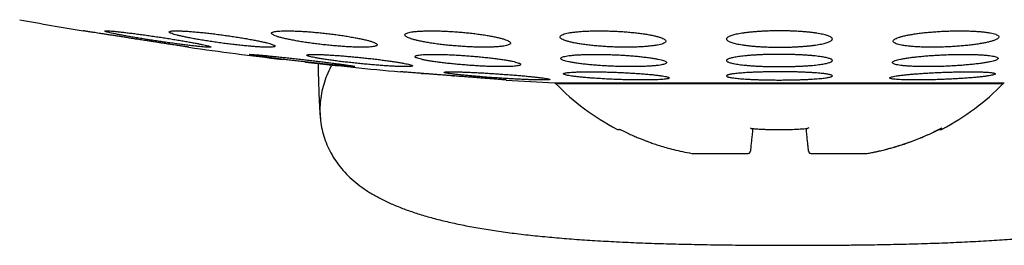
# Model space of a CAD drawing. Header units: millimetres. Extents: x 8 to 1012, y 12 to 1096.
# Tile 6 of 41: x 604 to 622, y 533 to 537. Entities that reach past the tile are written whole.
import ezdxf

# ---------------------------------------------------------------- set-up
doc = ezdxf.new("R2010")
doc.units = ezdxf.units.MM

msp = doc.modelspace()

# ---------------------------------------------------------------- linework, layer by layer
at = {"color": 7, "linetype": 'Continuous', "lineweight": 30}
for p, q in [((605.934, 536.722), (605.966, 536.717)), ((611.22, 536.389), (611.219, 536.389)), ((611.934, 536.025), (611.966, 536.022)), ((614.028, 536.063), (614.028, 536.063)), ((613.859, 535.892), (618.109, 535.892)), ((613.889, 535.892), (613.878, 535.878)), ((613.878, 535.878), (622.341, 535.878)), ((618.109, 535.892), (622.359, 535.892)), ((622.341, 535.878), (622.329, 535.892)), ((616.454, 534.558), (616.452, 534.56)), ((616.453, 534.558), (616.454, 534.558)), ((616.454, 534.558), (617.506, 534.558)), ((617.506, 534.558), (617.509, 534.558)), ((618.709, 534.558), (618.713, 534.558)), ((618.713, 534.558), (619.764, 534.558)), ((619.764, 534.558), (619.766, 534.558))]:
    msp.add_line(p, q, dxfattribs=at)
for centre, radius, start, end in [((618.109, 615.342), 79.564, 259.60133, 260.47734), ((618.109, 615.342), 79.564, 261.9336, 263.22037), ((618.109, 615.342), 79.564, 263.5361, 264.83484), ((618.109, 615.342), 79.564, 266.27849, 266.93802), ((617.229, 539.177), 4.702, 224.5516, 242.163), ((618.99, 539.177), 4.702, 297.8372, 315.4484)]:
    msp.add_arc(centre, radius, start, end, dxfattribs=at)
for points, knots in [([(605.946, 536.72), (605.918, 536.724), (605.862, 536.733), (605.778, 536.746), (605.694, 536.759), (605.612, 536.772), (605.533, 536.784), (605.457, 536.796), (605.384, 536.807), (605.315, 536.818), (605.252, 536.827), (605.193, 536.836), (605.139, 536.845), (605.092, 536.852), (605.051, 536.859), (605.016, 536.864), (604.988, 536.868), (604.967, 536.872), (604.953, 536.874), (604.946, 536.875), (604.946, 536.875), (604.947, 536.875)], [0, 0, 0, 0, 0.053717, 0.107434, 0.162706, 0.217977, 0.271697, 0.325416, 0.380713, 0.436009, 0.489427, 0.542845, 0.597851, 0.652856, 0.70567, 0.758483, 0.812864, 0.867245, 0.919509, 0.971773, 1, 1, 1, 1]), ([(606.36, 536.76), (606.322, 536.766), (606.247, 536.777), (606.136, 536.793), (606.027, 536.808), (605.922, 536.822), (605.823, 536.834), (605.731, 536.845), (605.647, 536.855), (605.572, 536.863), (605.507, 536.869), (605.454, 536.873), (605.412, 536.875), (605.381, 536.875), (605.364, 536.873), (605.358, 536.87), (605.365, 536.864), (605.384, 536.857), (605.415, 536.848), (605.458, 536.837), (605.512, 536.825), (605.576, 536.812), (605.651, 536.798), (605.734, 536.782), (605.826, 536.766), (605.924, 536.749), (606.029, 536.732), (606.138, 536.714), (606.25, 536.697), (606.364, 536.679), (606.477, 536.663), (606.59, 536.647), (606.699, 536.632), (606.804, 536.618), (606.903, 536.605), (606.995, 536.594), (607.079, 536.585), (607.153, 536.577), (607.217, 536.571), (607.269, 536.567), (607.311, 536.565), (607.34, 536.565), (607.357, 536.567), (607.362, 536.571), (607.354, 536.576), (607.334, 536.584), (607.303, 536.593), (607.259, 536.603), (607.204, 536.615), (607.139, 536.629), (607.064, 536.643), (606.98, 536.659), (606.888, 536.675), (606.789, 536.692), (606.684, 536.709), (606.577, 536.727), (606.468, 536.744), (606.396, 536.755), (606.36, 536.76)], [0, 0, 0, 0, 0.0180353, 0.0361273, 0.0541618, 0.072204, 0.0903042, 0.1083453, 0.126243, 0.1441987, 0.1620955, 0.1797924, 0.1975463, 0.2152429, 0.2328213, 0.2504557, 0.2680344, 0.2856261, 0.3032733, 0.3208659, 0.3385948, 0.3563794, 0.3741093, 0.3920409, 0.4100288, 0.4279611, 0.4460745, 0.4642452, 0.4823587, 0.5005529, 0.5188051, 0.5369986, 0.5551339, 0.5733278, 0.5914621, 0.6094245, 0.6274451, 0.6454065, 0.6631606, 0.6809721, 0.6987258, 0.7163293, 0.7339893, 0.751593, 0.7691672, 0.7867971, 0.8043721, 0.822048, 0.8397796, 0.8574566, 0.875322, 0.8932434, 0.9111095, 0.9291723, 0.9472921, 0.9653551, 0.9826776, 1, 1, 1, 1]), ([(607.575, 536.797), (607.538, 536.802), (607.463, 536.812), (607.352, 536.825), (607.244, 536.838), (607.14, 536.848), (607.041, 536.857), (606.949, 536.865), (606.865, 536.87), (606.79, 536.873), (606.726, 536.875), (606.672, 536.875), (606.629, 536.872), (606.598, 536.868), (606.58, 536.862), (606.573, 536.855), (606.579, 536.845), (606.597, 536.834), (606.628, 536.822), (606.669, 536.808), (606.723, 536.793), (606.787, 536.778), (606.862, 536.761), (606.945, 536.744), (607.037, 536.727), (607.136, 536.709), (607.241, 536.692), (607.35, 536.675), (607.463, 536.658), (607.577, 536.642), (607.691, 536.628), (607.803, 536.614), (607.912, 536.602), (608.017, 536.591), (608.116, 536.582), (608.207, 536.575), (608.29, 536.57), (608.365, 536.567), (608.429, 536.565), (608.482, 536.566), (608.524, 536.568), (608.554, 536.572), (608.572, 536.578), (608.577, 536.586), (608.571, 536.596), (608.552, 536.607), (608.521, 536.619), (608.478, 536.633), (608.424, 536.648), (608.359, 536.663), (608.284, 536.68), (608.199, 536.697), (608.107, 536.714), (608.008, 536.732), (607.902, 536.749), (607.794, 536.766), (607.685, 536.782), (607.612, 536.792), (607.575, 536.797)], [0, 0, 0, 0, 0.017883, 0.0358221, 0.0537041, 0.0715946, 0.0895426, 0.1074322, 0.1251723, 0.1429698, 0.1607095, 0.1783052, 0.1959572, 0.2135531, 0.231129, 0.2487606, 0.2663373, 0.2840244, 0.3017672, 0.3194554, 0.3373369, 0.3552745, 0.3731567, 0.3912332, 0.4093668, 0.4274435, 0.4456305, 0.4638755, 0.482062, 0.5002239, 0.5184442, 0.5366051, 0.5546157, 0.5726847, 0.5906943, 0.6084964, 0.6263561, 0.6441576, 0.6617878, 0.6794746, 0.6971048, 0.7146735, 0.732298, 0.7498673, 0.7675085, 0.7852053, 0.8028474, 0.8206633, 0.8385351, 0.8563518, 0.8743714, 0.8924476, 0.9104675, 0.9286324, 0.9468548, 0.9650194, 0.9825098, 1, 1, 1, 1]), ([(609.508, 536.829), (609.471, 536.833), (609.397, 536.841), (609.286, 536.851), (609.179, 536.86), (609.075, 536.866), (608.977, 536.871), (608.885, 536.874), (608.801, 536.875), (608.727, 536.874), (608.662, 536.871), (608.608, 536.867), (608.565, 536.86), (608.533, 536.852), (608.514, 536.842), (608.506, 536.831), (608.511, 536.818), (608.529, 536.804), (608.559, 536.789), (608.6, 536.773), (608.654, 536.756), (608.718, 536.739), (608.793, 536.721), (608.877, 536.704), (608.969, 536.687), (609.068, 536.67), (609.174, 536.653), (609.283, 536.638), (609.396, 536.623), (609.509, 536.61), (609.623, 536.599), (609.735, 536.588), (609.843, 536.58), (609.948, 536.573), (610.046, 536.569), (610.137, 536.566), (610.22, 536.565), (610.294, 536.566), (610.358, 536.569), (610.412, 536.574), (610.455, 536.58), (610.485, 536.589), (610.504, 536.599), (610.51, 536.61), (610.504, 536.623), (610.486, 536.637), (610.456, 536.652), (610.413, 536.668), (610.359, 536.685), (610.294, 536.702), (610.219, 536.72), (610.134, 536.737), (610.041, 536.754), (609.942, 536.771), (609.836, 536.788), (609.728, 536.803), (609.618, 536.817), (609.545, 536.825), (609.508, 536.829)], [0, 0, 0, 0, 0.01773, 0.035517, 0.053246, 0.070982, 0.088776, 0.106512, 0.124131, 0.141808, 0.159427, 0.176995, 0.194619, 0.212188, 0.229839, 0.247546, 0.265198, 0.28303, 0.300918, 0.318752, 0.336787, 0.354879, 0.372915, 0.391087, 0.409317, 0.427489, 0.44567, 0.463909, 0.482088, 0.500143, 0.518256, 0.53631, 0.554161, 0.57207, 0.58992, 0.607583, 0.625303, 0.642965, 0.660536, 0.678163, 0.695735, 0.713348, 0.731016, 0.74863, 0.766399, 0.784224, 0.801994, 0.819968, 0.837998, 0.855972, 0.874112, 0.89231, 0.91045, 0.928644, 0.946896, 0.965088, 0.982544, 1, 1, 1, 1]), ([(612.027, 536.854), (611.99, 536.857), (611.916, 536.862), (611.806, 536.868), (611.699, 536.872), (611.596, 536.875), (611.498, 536.875), (611.407, 536.873), (611.323, 536.87), (611.249, 536.865), (611.183, 536.858), (611.129, 536.849), (611.085, 536.839), (611.053, 536.827), (611.033, 536.814), (611.026, 536.799), (611.03, 536.784), (611.048, 536.768), (611.078, 536.751), (611.119, 536.733), (611.173, 536.716), (611.238, 536.698), (611.313, 536.681), (611.397, 536.664), (611.49, 536.648), (611.59, 536.633), (611.695, 536.619), (611.804, 536.606), (611.916, 536.595), (612.03, 536.586), (612.143, 536.578), (612.254, 536.572), (612.362, 536.568), (612.465, 536.565), (612.563, 536.565), (612.654, 536.567), (612.737, 536.57), (612.811, 536.576), (612.875, 536.583), (612.929, 536.592), (612.972, 536.602), (613.003, 536.614), (613.023, 536.627), (613.03, 536.642), (613.024, 536.657), (613.006, 536.673), (612.975, 536.69), (612.932, 536.708), (612.878, 536.725), (612.813, 536.743), (612.737, 536.76), (612.652, 536.777), (612.559, 536.793), (612.459, 536.808), (612.353, 536.822), (612.245, 536.834), (612.136, 536.845), (612.064, 536.851), (612.027, 536.854)], [0, 0, 0, 0, 0.017619, 0.035293, 0.052911, 0.070533, 0.088211, 0.105833, 0.1234, 0.141024, 0.158592, 0.176214, 0.193891, 0.211513, 0.229299, 0.247141, 0.264928, 0.28292, 0.300969, 0.318961, 0.337112, 0.355321, 0.373472, 0.391663, 0.409913, 0.428103, 0.446196, 0.464347, 0.482439, 0.500339, 0.518296, 0.536195, 0.553895, 0.571651, 0.58935, 0.606931, 0.624568, 0.642148, 0.65974, 0.677388, 0.694981, 0.712707, 0.730489, 0.748216, 0.766144, 0.784128, 0.802056, 0.820166, 0.838333, 0.856443, 0.874637, 0.892889, 0.911082, 0.92922, 0.947417, 0.965554, 0.982777, 1, 1, 1, 1]), ([(614.961, 536.87), (614.924, 536.871), (614.85, 536.873), (614.74, 536.875), (614.633, 536.875), (614.53, 536.873), (614.432, 536.868), (614.341, 536.863), (614.258, 536.855), (614.183, 536.846), (614.118, 536.835), (614.063, 536.822), (614.019, 536.809), (613.987, 536.794), (613.967, 536.778), (613.959, 536.762), (613.964, 536.745), (613.982, 536.727), (614.012, 536.71), (614.055, 536.692), (614.109, 536.675), (614.175, 536.659), (614.25, 536.643), (614.335, 536.628), (614.428, 536.615), (614.528, 536.602), (614.633, 536.592), (614.742, 536.583), (614.853, 536.575), (614.966, 536.57), (615.078, 536.567), (615.189, 536.565), (615.296, 536.566), (615.399, 536.568), (615.496, 536.572), (615.587, 536.578), (615.67, 536.586), (615.744, 536.595), (615.808, 536.606), (615.862, 536.618), (615.906, 536.632), (615.937, 536.647), (615.956, 536.663), (615.963, 536.679), (615.957, 536.696), (615.939, 536.714), (615.908, 536.731), (615.864, 536.749), (615.809, 536.766), (615.743, 536.782), (615.667, 536.798), (615.581, 536.813), (615.488, 536.826), (615.388, 536.838), (615.282, 536.849), (615.175, 536.858), (615.068, 536.865), (614.997, 536.868), (614.961, 536.87)], [0, 0, 0, 0, 0.017577, 0.035211, 0.052788, 0.070365, 0.087998, 0.105575, 0.123173, 0.140828, 0.158427, 0.176171, 0.19397, 0.211715, 0.229663, 0.247667, 0.265616, 0.283741, 0.301922, 0.320047, 0.338241, 0.356494, 0.374688, 0.392813, 0.410997, 0.42912, 0.447066, 0.46507, 0.483015, 0.500754, 0.51855, 0.536289, 0.553885, 0.571538, 0.589134, 0.606712, 0.624345, 0.641924, 0.659613, 0.677357, 0.695047, 0.712929, 0.730867, 0.74875, 0.766826, 0.784959, 0.803035, 0.821222, 0.839467, 0.857654, 0.875816, 0.894036, 0.912198, 0.930208, 0.948277, 0.966287, 0.983144, 1, 1, 1, 1]), ([(618.109, 536.875), (618.082, 536.875), (618.027, 536.874), (617.945, 536.873), (617.862, 536.87), (617.782, 536.866), (617.704, 536.862), (617.63, 536.856), (617.558, 536.849), (617.49, 536.842), (617.427, 536.833), (617.369, 536.824), (617.315, 536.814), (617.266, 536.804), (617.224, 536.792), (617.188, 536.781), (617.158, 536.768), (617.135, 536.756), (617.119, 536.743), (617.11, 536.73), (617.108, 536.717), (617.114, 536.704), (617.126, 536.691), (617.146, 536.678), (617.173, 536.665), (617.207, 536.653), (617.247, 536.641), (617.293, 536.63), (617.346, 536.62), (617.404, 536.61), (617.467, 536.601), (617.534, 536.593), (617.606, 536.586), (617.681, 536.58), (617.759, 536.575), (617.839, 536.571), (617.921, 536.568), (618.012, 536.566), (618.075, 536.566), (618.109, 536.565)], [0, 0, 0, 0, 0.0259835, 0.0521485, 0.078885, 0.1058186, 0.131802, 0.1579648, 0.184691, 0.2116108, 0.2377353, 0.2640384, 0.2909013, 0.3179561, 0.3443735, 0.3709715, 0.398136, 0.4254952, 0.4521881, 0.4790645, 0.5065192, 0.5341735, 0.5610034, 0.5880198, 0.6156261, 0.643437, 0.6702013, 0.6971536, 0.7247022, 0.7524583, 0.7789819, 0.8056928, 0.832998, 0.86051, 0.8867275, 0.9131297, 0.9401165, 0.9673063, 1, 1, 1, 1]), ([(618.109, 536.565), (618.137, 536.565), (618.192, 536.566), (618.274, 536.567), (618.357, 536.57), (618.437, 536.574), (618.515, 536.578), (618.589, 536.584), (618.661, 536.591), (618.729, 536.598), (618.792, 536.607), (618.85, 536.616), (618.904, 536.626), (618.952, 536.636), (618.995, 536.648), (619.031, 536.659), (619.06, 536.672), (619.083, 536.684), (619.099, 536.697), (619.108, 536.71), (619.11, 536.723), (619.105, 536.736), (619.092, 536.749), (619.073, 536.762), (619.046, 536.775), (619.012, 536.787), (618.972, 536.799), (618.926, 536.81), (618.873, 536.82), (618.815, 536.83), (618.752, 536.839), (618.685, 536.847), (618.613, 536.854), (618.538, 536.86), (618.46, 536.865), (618.38, 536.869), (618.297, 536.872), (618.207, 536.874), (618.144, 536.875), (618.109, 536.875)], [0, 0, 0, 0, 0.025985, 0.052152, 0.07889, 0.105825, 0.13181, 0.158256, 0.184702, 0.211623, 0.237748, 0.264331, 0.290914, 0.31797, 0.344385, 0.371265, 0.398144, 0.425501, 0.452192, 0.479066, 0.506519, 0.534171, 0.561, 0.588016, 0.615622, 0.643432, 0.670198, 0.697152, 0.724702, 0.75246, 0.778986, 0.805997, 0.833007, 0.860521, 0.88674, 0.913435, 0.94013, 0.96732, 1, 1, 1, 1]), ([(621.258, 536.87), (621.22, 536.868), (621.146, 536.864), (621.035, 536.857), (620.927, 536.848), (620.824, 536.838), (620.726, 536.826), (620.635, 536.812), (620.551, 536.798), (620.476, 536.782), (620.411, 536.766), (620.356, 536.749), (620.313, 536.732), (620.281, 536.714), (620.262, 536.697), (620.256, 536.68), (620.262, 536.663), (620.282, 536.647), (620.314, 536.632), (620.358, 536.618), (620.414, 536.605), (620.481, 536.594), (620.558, 536.585), (620.643, 536.577), (620.736, 536.571), (620.835, 536.567), (620.939, 536.565), (621.047, 536.565), (621.157, 536.567), (621.269, 536.571), (621.38, 536.576), (621.489, 536.584), (621.596, 536.593), (621.698, 536.603), (621.795, 536.615), (621.886, 536.629), (621.969, 536.643), (622.044, 536.659), (622.108, 536.675), (622.162, 536.692), (622.205, 536.709), (622.236, 536.727), (622.254, 536.744), (622.26, 536.761), (622.252, 536.778), (622.232, 536.794), (622.199, 536.809), (622.153, 536.823), (622.097, 536.835), (622.029, 536.846), (621.952, 536.856), (621.866, 536.863), (621.773, 536.869), (621.673, 536.873), (621.569, 536.875), (621.464, 536.875), (621.36, 536.873), (621.292, 536.871), (621.258, 536.87)], [0, 0, 0, 0, 0.017727, 0.035512, 0.05324, 0.070961, 0.088737, 0.106459, 0.124319, 0.142235, 0.160097, 0.178156, 0.196273, 0.214333, 0.232514, 0.250754, 0.268935, 0.287106, 0.305335, 0.323505, 0.341535, 0.359623, 0.377651, 0.395474, 0.413355, 0.431177, 0.44882, 0.46652, 0.484163, 0.501732, 0.519356, 0.536926, 0.554554, 0.572238, 0.589868, 0.607664, 0.625515, 0.643312, 0.661312, 0.67937, 0.697371, 0.715526, 0.733739, 0.751894, 0.770084, 0.788332, 0.806521, 0.824607, 0.842752, 0.860837, 0.878727, 0.896675, 0.914564, 0.932255, 0.950002, 0.967693, 0.983846, 1, 1, 1, 1]), ([(606.945, 536.565), (606.945, 536.565), (606.946, 536.565), (606.941, 536.566), (606.93, 536.568), (606.91, 536.571), (606.885, 536.575), (606.853, 536.58), (606.815, 536.586), (606.77, 536.592), (606.72, 536.6), (606.664, 536.609), (606.604, 536.618), (606.538, 536.628), (606.469, 536.639), (606.395, 536.65), (606.319, 536.662), (606.239, 536.675), (606.15, 536.688), (606.052, 536.703), (605.981, 536.714), (605.946, 536.72)], [0, 0, 0, 0, 0.013432, 0.065486, 0.11754, 0.171106, 0.224673, 0.276747, 0.328821, 0.382387, 0.435953, 0.488413, 0.540874, 0.594825, 0.648776, 0.701825, 0.754875, 0.809434, 0.863993, 0.931621, 1, 1, 1, 1]), ([(609.085, 536.334), (609.047, 536.338), (608.972, 536.347), (608.861, 536.359), (608.752, 536.371), (608.648, 536.382), (608.549, 536.392), (608.456, 536.402), (608.373, 536.41), (608.298, 536.417), (608.233, 536.422), (608.179, 536.426), (608.137, 536.429), (608.106, 536.43), (608.088, 536.43), (608.083, 536.428), (608.09, 536.425), (608.109, 536.421), (608.141, 536.415), (608.184, 536.408), (608.238, 536.4), (608.304, 536.391), (608.378, 536.38), (608.462, 536.369), (608.554, 536.358), (608.653, 536.345), (608.757, 536.332), (608.866, 536.319), (608.977, 536.306), (609.09, 536.293), (609.204, 536.28), (609.315, 536.268), (609.424, 536.256), (609.528, 536.245), (609.627, 536.235), (609.719, 536.226), (609.802, 536.218), (609.877, 536.211), (609.941, 536.206), (609.994, 536.202), (610.035, 536.199), (610.065, 536.198), (610.082, 536.198), (610.087, 536.2), (610.079, 536.203), (610.059, 536.208), (610.027, 536.213), (609.983, 536.221), (609.927, 536.229), (609.862, 536.238), (609.786, 536.248), (609.702, 536.26), (609.609, 536.271), (609.51, 536.284), (609.406, 536.297), (609.299, 536.309), (609.191, 536.322), (609.12, 536.33), (609.085, 536.334)], [0, 0, 0, 0, 0.0179908, 0.0360386, 0.0540289, 0.0720232, 0.0900751, 0.1080689, 0.1259889, 0.1439665, 0.161886, 0.1796887, 0.1975487, 0.2153512, 0.2330709, 0.2508473, 0.2685671, 0.2862739, 0.304037, 0.3217443, 0.3395131, 0.3573381, 0.3751075, 0.3929862, 0.4109214, 0.4288006, 0.4467899, 0.4648362, 0.4828256, 0.5008777, 0.5189873, 0.5370392, 0.555078, 0.5731746, 0.5912129, 0.6091677, 0.6271803, 0.6451346, 0.6629723, 0.6808673, 0.6987047, 0.7164443, 0.7342407, 0.7519804, 0.7696834, 0.7874427, 0.8051461, 0.822889, 0.840688, 0.8584314, 0.876273, 0.8941711, 0.9120132, 0.9299704, 0.9479844, 0.9659419, 0.9829709, 1, 1, 1, 1]), ([(610.173, 536.372), (610.136, 536.376), (610.061, 536.383), (609.95, 536.393), (609.842, 536.402), (609.738, 536.41), (609.639, 536.417), (609.547, 536.422), (609.463, 536.426), (609.389, 536.429), (609.324, 536.43), (609.27, 536.43), (609.227, 536.428), (609.196, 536.425), (609.178, 536.421), (609.171, 536.415), (609.177, 536.408), (609.196, 536.399), (609.227, 536.39), (609.27, 536.38), (609.324, 536.369), (609.389, 536.357), (609.463, 536.344), (609.548, 536.332), (609.64, 536.319), (609.738, 536.305), (609.843, 536.292), (609.952, 536.28), (610.064, 536.267), (610.177, 536.256), (610.291, 536.245), (610.402, 536.235), (610.511, 536.226), (610.615, 536.218), (610.714, 536.211), (610.805, 536.206), (610.888, 536.202), (610.963, 536.199), (611.027, 536.198), (611.08, 536.198), (611.122, 536.2), (611.152, 536.203), (611.17, 536.208), (611.175, 536.214), (611.168, 536.221), (611.149, 536.229), (611.117, 536.239), (611.074, 536.249), (611.019, 536.26), (610.954, 536.272), (610.878, 536.285), (610.793, 536.297), (610.701, 536.31), (610.602, 536.324), (610.497, 536.337), (610.389, 536.349), (610.281, 536.361), (610.209, 536.368), (610.173, 536.372)], [0, 0, 0, 0, 0.0178806, 0.0358177, 0.0536977, 0.0715825, 0.0895247, 0.1074089, 0.1252091, 0.1430665, 0.1608665, 0.178585, 0.1963602, 0.2140789, 0.2317864, 0.2495501, 0.2672579, 0.2850288, 0.302856, 0.3206275, 0.3385089, 0.3564468, 0.3743287, 0.3923201, 0.4103685, 0.42836, 0.4464127, 0.464523, 0.4825754, 0.500613, 0.5187084, 0.5367455, 0.5546978, 0.5727079, 0.5906597, 0.6084948, 0.6263872, 0.6442219, 0.6619599, 0.6797547, 0.6974927, 0.7151957, 0.7329552, 0.7506586, 0.7684032, 0.7862039, 0.803949, 0.8217933, 0.8396939, 0.8575387, 0.8754983, 0.8935148, 0.9114746, 0.9295153, 0.9476133, 0.9656538, 0.982827, 1, 1, 1, 1]), ([(612.219, 536.403), (612.182, 536.406), (612.107, 536.411), (611.997, 536.417), (611.889, 536.423), (611.785, 536.427), (611.687, 536.429), (611.595, 536.43), (611.511, 536.43), (611.437, 536.428), (611.372, 536.425), (611.317, 536.42), (611.274, 536.414), (611.243, 536.407), (611.224, 536.399), (611.217, 536.389), (611.223, 536.379), (611.241, 536.368), (611.272, 536.356), (611.314, 536.343), (611.368, 536.33), (611.433, 536.317), (611.508, 536.304), (611.592, 536.291), (611.685, 536.279), (611.784, 536.266), (611.889, 536.255), (611.998, 536.244), (612.11, 536.234), (612.223, 536.225), (612.336, 536.217), (612.447, 536.21), (612.555, 536.205), (612.659, 536.201), (612.757, 536.199), (612.848, 536.198), (612.932, 536.198), (613.006, 536.2), (613.07, 536.204), (613.124, 536.208), (613.166, 536.214), (613.197, 536.222), (613.215, 536.23), (613.221, 536.24), (613.214, 536.25), (613.195, 536.261), (613.164, 536.273), (613.121, 536.286), (613.066, 536.299), (613, 536.312), (612.925, 536.325), (612.84, 536.338), (612.747, 536.35), (612.647, 536.363), (612.542, 536.374), (612.435, 536.385), (612.327, 536.395), (612.255, 536.4), (612.219, 536.403)], [0, 0, 0, 0, 0.01777, 0.035596, 0.053366, 0.071139, 0.088969, 0.106741, 0.124459, 0.142232, 0.15995, 0.177658, 0.195422, 0.213131, 0.230905, 0.248734, 0.266508, 0.284393, 0.302334, 0.320219, 0.338213, 0.356264, 0.374258, 0.392312, 0.410423, 0.428476, 0.446512, 0.464606, 0.482641, 0.50059, 0.518598, 0.536546, 0.554378, 0.572267, 0.590099, 0.607835, 0.625628, 0.643364, 0.661067, 0.678827, 0.69653, 0.714277, 0.73208, 0.749827, 0.767675, 0.785578, 0.803426, 0.821389, 0.839408, 0.857371, 0.875413, 0.893512, 0.911554, 0.929604, 0.947712, 0.965762, 0.982881, 1, 1, 1, 1]), ([(614.975, 536.423), (614.938, 536.424), (614.863, 536.427), (614.753, 536.429), (614.646, 536.43), (614.542, 536.43), (614.444, 536.428), (614.352, 536.424), (614.269, 536.42), (614.194, 536.414), (614.129, 536.406), (614.075, 536.398), (614.031, 536.388), (613.999, 536.378), (613.98, 536.366), (613.973, 536.354), (613.979, 536.342), (613.997, 536.329), (614.028, 536.316), (614.071, 536.303), (614.125, 536.29), (614.191, 536.277), (614.266, 536.265), (614.351, 536.253), (614.443, 536.243), (614.543, 536.233), (614.648, 536.224), (614.756, 536.216), (614.868, 536.21), (614.981, 536.205), (615.093, 536.201), (615.204, 536.199), (615.311, 536.198), (615.415, 536.199), (615.513, 536.201), (615.603, 536.204), (615.686, 536.209), (615.761, 536.215), (615.825, 536.223), (615.879, 536.231), (615.922, 536.241), (615.952, 536.251), (615.971, 536.263), (615.977, 536.275), (615.971, 536.287), (615.952, 536.3), (615.92, 536.313), (615.876, 536.326), (615.821, 536.339), (615.755, 536.352), (615.679, 536.364), (615.594, 536.375), (615.501, 536.386), (615.401, 536.396), (615.296, 536.405), (615.189, 536.412), (615.082, 536.419), (615.011, 536.422), (614.975, 536.423)], [0, 0, 0, 0, 0.017711, 0.0354783, 0.053189, 0.0709003, 0.0886681, 0.1063795, 0.1240889, 0.1418545, 0.1595644, 0.1773413, 0.1951744, 0.2129519, 0.2308409, 0.2487863, 0.2666757, 0.2846728, 0.302727, 0.3207242, 0.3387784, 0.3568901, 0.3749439, 0.3929779, 0.4110698, 0.4291033, 0.4470487, 0.4650518, 0.4829965, 0.5008244, 0.5187095, 0.536537, 0.5542706, 0.572061, 0.5897947, 0.6074982, 0.625258, 0.6429618, 0.6607113, 0.678517, 0.696267, 0.7141186, 0.7320266, 0.7498787, 0.7678449, 0.785868, 0.8038345, 0.8218781, 0.8399792, 0.8580227, 0.8760718, 0.8941786, 0.9122272, 0.9302063, 0.9482433, 0.9662218, 0.983111, 1, 1, 1, 1]), ([(618.109, 536.43), (618.082, 536.43), (618.027, 536.43), (617.944, 536.429), (617.861, 536.427), (617.781, 536.424), (617.703, 536.42), (617.628, 536.416), (617.556, 536.411), (617.488, 536.405), (617.424, 536.399), (617.366, 536.392), (617.312, 536.384), (617.264, 536.376), (617.222, 536.368), (617.186, 536.359), (617.157, 536.35), (617.134, 536.34), (617.119, 536.331), (617.11, 536.321), (617.108, 536.311), (617.114, 536.301), (617.127, 536.292), (617.147, 536.282), (617.174, 536.273), (617.208, 536.264), (617.248, 536.255), (617.294, 536.247), (617.346, 536.239), (617.404, 536.232), (617.467, 536.225), (617.533, 536.219), (617.605, 536.214), (617.681, 536.209), (617.758, 536.205), (617.838, 536.202), (617.92, 536.2), (618.011, 536.199), (618.075, 536.198), (618.109, 536.198)], [0, 0, 0, 0, 0.026152, 0.052486, 0.079393, 0.1065, 0.132651, 0.158984, 0.185886, 0.212984, 0.239216, 0.265629, 0.29261, 0.319785, 0.346184, 0.372764, 0.399916, 0.427264, 0.453818, 0.480555, 0.50787, 0.535385, 0.562014, 0.588829, 0.616228, 0.64383, 0.670422, 0.697199, 0.724565, 0.752134, 0.778591, 0.805232, 0.832461, 0.859893, 0.886177, 0.912645, 0.939695, 0.966946, 1, 1, 1, 1]), ([(618.109, 536.198), (618.137, 536.198), (618.192, 536.198), (618.275, 536.2), (618.358, 536.202), (618.438, 536.205), (618.516, 536.208), (618.591, 536.212), (618.663, 536.217), (618.731, 536.223), (618.795, 536.229), (618.853, 536.236), (618.907, 536.244), (618.955, 536.252), (618.997, 536.26), (619.032, 536.269), (619.062, 536.278), (619.085, 536.288), (619.1, 536.297), (619.109, 536.307), (619.11, 536.317), (619.105, 536.327), (619.092, 536.337), (619.072, 536.346), (619.045, 536.355), (619.011, 536.365), (618.971, 536.373), (618.925, 536.381), (618.873, 536.389), (618.815, 536.397), (618.752, 536.403), (618.685, 536.409), (618.613, 536.414), (618.538, 536.419), (618.46, 536.423), (618.381, 536.426), (618.298, 536.428), (618.207, 536.43), (618.144, 536.43), (618.109, 536.43)], [0, 0, 0, 0, 0.0261524, 0.0524869, 0.0793955, 0.1065023, 0.1326546, 0.1592725, 0.1858906, 0.2129896, 0.239222, 0.2659185, 0.2926151, 0.3197907, 0.3461886, 0.3730536, 0.3999188, 0.4272664, 0.4538193, 0.4805555, 0.5078697, 0.5353835, 0.5620129, 0.5888275, 0.6162265, 0.6438278, 0.6704203, 0.6971986, 0.7245649, 0.7521353, 0.7785926, 0.8055287, 0.8324647, 0.859898, 0.8861823, 0.9129414, 0.9397004, 0.9669518, 1, 1, 1, 1]), ([(621.244, 536.423), (621.206, 536.421), (621.131, 536.418), (621.02, 536.412), (620.912, 536.404), (620.809, 536.395), (620.711, 536.385), (620.619, 536.375), (620.535, 536.363), (620.46, 536.351), (620.395, 536.338), (620.34, 536.326), (620.297, 536.312), (620.266, 536.299), (620.248, 536.286), (620.242, 536.274), (620.248, 536.262), (620.268, 536.25), (620.3, 536.24), (620.344, 536.23), (620.4, 536.222), (620.466, 536.214), (620.542, 536.208), (620.627, 536.204), (620.72, 536.2), (620.819, 536.198), (620.923, 536.198), (621.031, 536.199), (621.142, 536.201), (621.253, 536.205), (621.365, 536.211), (621.475, 536.217), (621.582, 536.225), (621.685, 536.234), (621.783, 536.243), (621.874, 536.254), (621.957, 536.266), (622.032, 536.278), (622.096, 536.29), (622.15, 536.303), (622.192, 536.317), (622.223, 536.33), (622.24, 536.343), (622.246, 536.355), (622.238, 536.367), (622.217, 536.378), (622.185, 536.389), (622.14, 536.399), (622.083, 536.407), (622.016, 536.414), (621.939, 536.42), (621.854, 536.425), (621.761, 536.428), (621.662, 536.43), (621.557, 536.43), (621.452, 536.429), (621.347, 536.427), (621.278, 536.424), (621.244, 536.423)], [0, 0, 0, 0, 0.01782, 0.035697, 0.053518, 0.071334, 0.089206, 0.107023, 0.124922, 0.142878, 0.160778, 0.178783, 0.196845, 0.21485, 0.232906, 0.251019, 0.269075, 0.287103, 0.305189, 0.323217, 0.341152, 0.359145, 0.37708, 0.394897, 0.412772, 0.43059, 0.448317, 0.466102, 0.48383, 0.501535, 0.519295, 0.537, 0.554757, 0.572571, 0.590328, 0.60819, 0.626109, 0.643972, 0.661947, 0.679979, 0.697955, 0.716002, 0.734107, 0.752155, 0.7702, 0.788304, 0.806349, 0.824319, 0.842346, 0.860316, 0.87817, 0.896081, 0.913935, 0.931685, 0.949491, 0.967241, 0.98362, 1, 1, 1, 1]), ([(609.387, 536.259), (609.387, 536.237), (609.389, 536.182), (609.391, 536.096), (609.394, 536), (609.396, 535.919), (609.398, 535.854), (609.4, 535.804), (609.401, 535.759), (609.403, 535.719), (609.404, 535.684), (609.405, 535.653), (609.406, 535.628), (609.407, 535.606), (609.408, 535.583), (609.409, 535.559), (609.411, 535.533), (609.412, 535.508), (609.413, 535.484), (609.414, 535.465), (609.415, 535.45), (609.415, 535.438), (609.416, 535.426), (609.417, 535.413), (609.418, 535.399), (609.419, 535.382), (609.42, 535.364), (609.421, 535.345), (609.422, 535.325), (609.424, 535.306), (609.425, 535.288), (609.426, 535.271), (609.428, 535.257), (609.429, 535.244), (609.43, 535.234), (609.43, 535.23), (609.43, 535.228)], [0, 0, 0, 0, 0.026558, 0.069489, 0.116008, 0.166182, 0.197482, 0.228862, 0.257596, 0.283543, 0.310751, 0.333917, 0.353006, 0.369336, 0.388049, 0.409658, 0.432992, 0.458284, 0.482651, 0.505764, 0.519646, 0.533028, 0.545934, 0.560673, 0.578751, 0.601554, 0.628062, 0.658228, 0.691983, 0.729233, 0.76985, 0.811078, 0.854966, 0.901283, 0.949745, 1, 1, 1, 1]), ([(609.649, 536.23), (609.642, 536.22), (609.605, 536.157), (609.552, 536.034), (609.492, 535.865), (609.45, 535.693), (609.427, 535.52), (609.421, 535.348), (609.433, 535.178), (609.462, 535.009), (609.508, 534.844), (609.571, 534.683), (609.651, 534.527), (609.748, 534.377), (609.861, 534.235), (609.991, 534.1), (610.137, 533.975), (610.299, 533.859), (610.476, 533.752), (610.67, 533.653), (610.878, 533.562), (611.102, 533.477), (611.34, 533.399), (611.594, 533.326), (611.864, 533.26), (612.15, 533.199), (612.451, 533.143), (612.769, 533.093), (613.102, 533.048), (613.45, 533.008), (613.811, 532.973), (614.186, 532.942), (614.577, 532.915), (614.986, 532.892), (615.415, 532.872), (615.864, 532.856), (616.329, 532.844), (616.742, 532.836), (616.999, 532.832), (617.096, 532.831)], [0, 0, 0, 0, 0.00375, 0.02279, 0.041376, 0.059598, 0.077547, 0.095308, 0.112966, 0.130606, 0.14831, 0.166161, 0.184242, 0.202636, 0.221429, 0.240707, 0.26056, 0.281107, 0.302514, 0.324922, 0.34844, 0.373154, 0.399135, 0.426448, 0.45515, 0.485397, 0.517135, 0.550402, 0.585232, 0.621653, 0.659, 0.697932, 0.73847, 0.780633, 0.82535, 0.871795, 0.919984, 0.969934, 1, 1, 1, 1]), ([(619.458, 532.829), (619.607, 532.831), (619.916, 532.835), (620.38, 532.844), (620.842, 532.856), (621.285, 532.872), (621.708, 532.891), (622.116, 532.914), (622.51, 532.94), (622.891, 532.972), (623.257, 533.007), (623.608, 533.048), (623.942, 533.093), (624.261, 533.143), (624.563, 533.199), (624.849, 533.26), (625.119, 533.326), (625.373, 533.399), (625.612, 533.477), (625.835, 533.562), (626.044, 533.653), (626.237, 533.752), (626.415, 533.859), (626.577, 533.975), (626.723, 534.1), (626.852, 534.235), (626.965, 534.377), (627.062, 534.527), (627.142, 534.683), (627.205, 534.844), (627.252, 535.009), (627.281, 535.178), (627.292, 535.348), (627.286, 535.52), (627.263, 535.693), (627.222, 535.865), (627.162, 536.034), (627.099, 536.175), (627.051, 536.255), (627.034, 536.283)], [0, 0, 0, 0, 0.045134, 0.093881, 0.140914, 0.185454, 0.22837, 0.26968, 0.309399, 0.34831, 0.385606, 0.421312, 0.455454, 0.488061, 0.519167, 0.548809, 0.576873, 0.60358, 0.628984, 0.653148, 0.676144, 0.698054, 0.718986, 0.739077, 0.758488, 0.777338, 0.795714, 0.813699, 0.831378, 0.848833, 0.866144, 0.883392, 0.900658, 0.918025, 0.935575, 0.953392, 0.971565, 0.990182, 1, 1, 1, 1]), ([(611.946, 536.024), (611.918, 536.026), (611.862, 536.03), (611.779, 536.037), (611.696, 536.043), (611.614, 536.049), (611.536, 536.056), (611.461, 536.061), (611.388, 536.067), (611.319, 536.072), (611.256, 536.077), (611.197, 536.082), (611.144, 536.086), (611.096, 536.09), (611.054, 536.093), (611.019, 536.096), (610.99, 536.098), (610.968, 536.1), (610.954, 536.101), (610.946, 536.101), (610.946, 536.101), (610.946, 536.101)], [0, 0, 0, 0, 0.053125, 0.10625, 0.160917, 0.215583, 0.268709, 0.321834, 0.376507, 0.43118, 0.484232, 0.537283, 0.591884, 0.646485, 0.699384, 0.752283, 0.806728, 0.861172, 0.913931, 0.96669, 1, 1, 1, 1]), ([(611.342, 536.071), (611.351, 536.07), (611.363, 536.069), (611.376, 536.068), (611.379, 536.068)], [0, 0, 0, 0, 0.756623, 1, 1, 1, 1]), ([(612.771, 536.063), (612.734, 536.065), (612.659, 536.07), (612.548, 536.077), (612.44, 536.083), (612.336, 536.088), (612.237, 536.093), (612.145, 536.096), (612.062, 536.099), (611.987, 536.101), (611.922, 536.102), (611.868, 536.101), (611.825, 536.1), (611.794, 536.098), (611.775, 536.095), (611.769, 536.091), (611.776, 536.086), (611.795, 536.081), (611.826, 536.074), (611.869, 536.067), (611.924, 536.06), (611.989, 536.052), (612.064, 536.044), (612.149, 536.035), (612.241, 536.026), (612.34, 536.018), (612.444, 536.009), (612.553, 536), (612.664, 535.992), (612.777, 535.984), (612.89, 535.977), (613.001, 535.97), (613.109, 535.964), (613.213, 535.959), (613.312, 535.955), (613.403, 535.951), (613.486, 535.948), (613.561, 535.947), (613.625, 535.946), (613.678, 535.946), (613.72, 535.947), (613.75, 535.95), (613.768, 535.953), (613.774, 535.957), (613.766, 535.961), (613.746, 535.967), (613.714, 535.973), (613.67, 535.98), (613.615, 535.988), (613.549, 535.996), (613.473, 536.004), (613.389, 536.013), (613.296, 536.022), (613.197, 536.03), (613.092, 536.039), (612.985, 536.047), (612.878, 536.055), (612.807, 536.06), (612.771, 536.063)], [0, 0, 0, 0, 0.017879, 0.035816, 0.053695, 0.071576, 0.089515, 0.107396, 0.125239, 0.14314, 0.160983, 0.178789, 0.196653, 0.214459, 0.232261, 0.250119, 0.267921, 0.285751, 0.303638, 0.321469, 0.339349, 0.357286, 0.375167, 0.393097, 0.411083, 0.429013, 0.446971, 0.464985, 0.482942, 0.500892, 0.5189, 0.53685, 0.554761, 0.57273, 0.590642, 0.608501, 0.626417, 0.644276, 0.662091, 0.679963, 0.697778, 0.715578, 0.733434, 0.751234, 0.769052, 0.786927, 0.804745, 0.822609, 0.840529, 0.858393, 0.876309, 0.894282, 0.912197, 0.930149, 0.948158, 0.96611, 0.983055, 1, 1, 1, 1]), ([(612.945, 535.946), (612.945, 535.946), (612.946, 535.946), (612.942, 535.946), (612.931, 535.947), (612.912, 535.949), (612.886, 535.951), (612.854, 535.953), (612.816, 535.956), (612.771, 535.96), (612.721, 535.963), (612.665, 535.968), (612.604, 535.973), (612.538, 535.978), (612.468, 535.983), (612.395, 535.989), (612.318, 535.995), (612.238, 536.001), (612.149, 536.008), (612.051, 536.015), (611.981, 536.021), (611.946, 536.024)], [0, 0, 0, 0, 0.008527, 0.06123, 0.113934, 0.168169, 0.222404, 0.27511, 0.327817, 0.38205, 0.436282, 0.489087, 0.541892, 0.596223, 0.650554, 0.70351, 0.756467, 0.810954, 0.865441, 0.932347, 1, 1, 1, 1]), ([(615.027, 536.091), (614.99, 536.092), (614.915, 536.095), (614.805, 536.098), (614.697, 536.1), (614.593, 536.101), (614.494, 536.102), (614.403, 536.101), (614.319, 536.099), (614.244, 536.096), (614.179, 536.093), (614.125, 536.088), (614.082, 536.083), (614.051, 536.077), (614.032, 536.07), (614.025, 536.063), (614.032, 536.055), (614.051, 536.047), (614.082, 536.038), (614.125, 536.029), (614.18, 536.021), (614.245, 536.012), (614.32, 536.003), (614.405, 535.995), (614.497, 535.987), (614.596, 535.98), (614.701, 535.973), (614.809, 535.966), (614.921, 535.961), (615.033, 535.956), (615.146, 535.952), (615.257, 535.949), (615.365, 535.947), (615.469, 535.946), (615.567, 535.946), (615.658, 535.947), (615.741, 535.949), (615.815, 535.951), (615.88, 535.955), (615.933, 535.96), (615.976, 535.965), (616.006, 535.971), (616.024, 535.978), (616.03, 535.985), (616.022, 535.993), (616.003, 536.001), (615.971, 536.01), (615.927, 536.018), (615.872, 536.027), (615.806, 536.036), (615.73, 536.045), (615.645, 536.053), (615.552, 536.061), (615.452, 536.068), (615.347, 536.075), (615.241, 536.081), (615.134, 536.087), (615.063, 536.09), (615.027, 536.091)], [0, 0, 0, 0, 0.0178124, 0.0356814, 0.0534936, 0.0713067, 0.0891767, 0.1069898, 0.1247891, 0.1426452, 0.1604447, 0.1782583, 0.1961286, 0.2139425, 0.2317989, 0.249712, 0.2675687, 0.2854778, 0.3034438, 0.3213531, 0.3393018, 0.3573077, 0.3752563, 0.3932141, 0.4112291, 0.4291867, 0.4471188, 0.4651082, 0.4830401, 0.5009232, 0.5188636, 0.5367465, 0.5545789, 0.5724684, 0.5903008, 0.6081031, 0.6259622, 0.6437646, 0.6615703, 0.6794326, 0.6972385, 0.7150795, 0.7329771, 0.7508183, 0.7687112, 0.7866609, 0.8045539, 0.8224927, 0.8404886, 0.8584275, 0.8763862, 0.8944023, 0.9123609, 0.9303044, 0.9483054, 0.9662487, 0.9831244, 1, 1, 1, 1]), ([(618.109, 536.101), (618.082, 536.101), (618.027, 536.101), (617.943, 536.1), (617.861, 536.099), (617.78, 536.097), (617.702, 536.095), (617.627, 536.092), (617.554, 536.088), (617.486, 536.085), (617.423, 536.08), (617.364, 536.076), (617.31, 536.071), (617.262, 536.065), (617.221, 536.06), (617.185, 536.054), (617.156, 536.047), (617.133, 536.041), (617.118, 536.035), (617.11, 536.028), (617.109, 536.022), (617.115, 536.015), (617.128, 536.008), (617.147, 536.002), (617.175, 535.996), (617.208, 535.99), (617.248, 535.984), (617.294, 535.979), (617.347, 535.973), (617.404, 535.968), (617.467, 535.964), (617.533, 535.96), (617.605, 535.957), (617.68, 535.953), (617.758, 535.951), (617.837, 535.949), (617.92, 535.947), (618.011, 535.946), (618.074, 535.946), (618.109, 535.946)], [0, 0, 0, 0, 0.0262721, 0.0527268, 0.0797575, 0.1069871, 0.1332591, 0.1597133, 0.1867413, 0.2139673, 0.240276, 0.2667667, 0.2938302, 0.3210914, 0.3474754, 0.3740418, 0.4011829, 0.4285223, 0.4549761, 0.4816131, 0.5088278, 0.5362421, 0.5627296, 0.5894011, 0.6166532, 0.6441062, 0.6705763, 0.6972308, 0.7244675, 0.7519057, 0.778315, 0.8049083, 0.8320834, 0.8594599, 0.8857917, 0.912307, 0.9394016, 0.9666965, 1, 1, 1, 1]), ([(618.109, 535.946), (618.137, 535.946), (618.192, 535.946), (618.275, 535.947), (618.358, 535.948), (618.439, 535.95), (618.517, 535.953), (618.592, 535.956), (618.665, 535.959), (618.733, 535.963), (618.796, 535.967), (618.855, 535.972), (618.909, 535.977), (618.956, 535.982), (618.998, 535.988), (619.034, 535.994), (619.063, 536), (619.085, 536.006), (619.101, 536.013), (619.109, 536.019), (619.11, 536.026), (619.104, 536.032), (619.091, 536.039), (619.071, 536.045), (619.044, 536.052), (619.01, 536.058), (618.97, 536.063), (618.925, 536.069), (618.872, 536.074), (618.814, 536.079), (618.752, 536.083), (618.685, 536.087), (618.614, 536.091), (618.539, 536.094), (618.461, 536.097), (618.381, 536.099), (618.299, 536.1), (618.208, 536.101), (618.144, 536.101), (618.109, 536.101)], [0, 0, 0, 0, 0.0262723, 0.0527272, 0.0797581, 0.106988, 0.1332602, 0.1600014, 0.1867427, 0.213969, 0.2402777, 0.2670548, 0.2938319, 0.3210931, 0.3474768, 0.3743303, 0.4011838, 0.428523, 0.4549765, 0.4816132, 0.5088277, 0.5362417, 0.5627292, 0.5894006, 0.6166527, 0.6441056, 0.670576, 0.6972307, 0.7244676, 0.7519061, 0.7783157, 0.8052002, 0.8320846, 0.8594614, 0.8857933, 0.9125983, 0.9394032, 0.9666984, 1, 1, 1, 1]), ([(621.191, 536.091), (621.154, 536.089), (621.079, 536.086), (620.968, 536.081), (620.859, 536.074), (620.756, 536.067), (620.657, 536.06), (620.565, 536.052), (620.482, 536.044), (620.407, 536.035), (620.341, 536.026), (620.287, 536.018), (620.244, 536.009), (620.213, 536), (620.195, 535.992), (620.189, 535.984), (620.196, 535.977), (620.216, 535.97), (620.248, 535.964), (620.292, 535.959), (620.347, 535.955), (620.413, 535.951), (620.489, 535.948), (620.573, 535.947), (620.666, 535.946), (620.765, 535.946), (620.869, 535.947), (620.977, 535.95), (621.088, 535.953), (621.2, 535.957), (621.312, 535.961), (621.423, 535.967), (621.53, 535.973), (621.634, 535.98), (621.732, 535.988), (621.823, 535.996), (621.906, 536.004), (621.981, 536.013), (622.045, 536.022), (622.098, 536.03), (622.141, 536.039), (622.171, 536.047), (622.188, 536.056), (622.193, 536.063), (622.185, 536.071), (622.165, 536.077), (622.132, 536.083), (622.088, 536.089), (622.032, 536.093), (621.965, 536.097), (621.889, 536.099), (621.803, 536.101), (621.711, 536.102), (621.611, 536.101), (621.507, 536.1), (621.401, 536.098), (621.295, 536.095), (621.226, 536.092), (621.191, 536.091)], [0, 0, 0, 0, 0.017879, 0.035815, 0.053693, 0.07157, 0.089504, 0.107381, 0.125296, 0.143267, 0.161182, 0.179134, 0.197143, 0.215094, 0.233051, 0.251064, 0.269021, 0.286948, 0.304933, 0.322859, 0.340736, 0.35867, 0.376547, 0.394375, 0.412259, 0.430086, 0.447887, 0.465745, 0.483546, 0.501354, 0.519219, 0.537028, 0.554874, 0.572778, 0.590625, 0.608524, 0.626479, 0.644378, 0.662321, 0.680321, 0.698264, 0.716223, 0.734239, 0.752198, 0.770137, 0.788134, 0.806074, 0.823967, 0.841919, 0.859812, 0.877653, 0.895552, 0.913393, 0.931199, 0.949061, 0.966867, 0.983433, 1, 1, 1, 1]), ([(615.033, 535.019), (615.042, 535.015), (615.054, 535.009), (615.071, 535.008), (615.082, 535.01), (615.088, 535.014), (615.09, 535.016)], [0, 0, 0, 0, 0.466465, 0.657542, 0.830511, 1, 1, 1, 1]), ([(615.088, 535.018), (615.105, 535.009), (615.156, 534.982), (615.239, 534.942), (615.333, 534.9), (615.416, 534.864), (615.489, 534.834), (615.552, 534.809), (615.607, 534.788), (615.668, 534.766), (615.746, 534.739), (615.849, 534.705), (615.973, 534.668), (616.117, 534.63), (616.279, 534.591), (616.394, 534.57), (616.452, 534.559)], [0, 0, 0, 0, 0.040799, 0.1198241, 0.1908195, 0.2537863, 0.3087101, 0.3555658, 0.3943233, 0.4302382, 0.4905827, 0.5654826, 0.6547484, 0.7582924, 0.8760389, 1, 1, 1, 1]), ([(617.556, 535.044), (617.562, 535.039), (617.572, 535.032), (617.581, 535.032), (617.584, 535.032)], [0, 0, 0, 0, 0.7256704, 1, 1, 1, 1]), ([(617.604, 535.029), (617.601, 534.997), (617.593, 534.923), (617.583, 534.826), (617.573, 534.735), (617.565, 534.659), (617.561, 534.622), (617.559, 534.603)], [0, 0, 0, 0, 0.159503, 0.368439, 0.577662, 0.787933, 1, 1, 1, 1]), ([(617.584, 535.031), (617.607, 535.029), (617.662, 535.024), (617.744, 535.019), (617.827, 535.014), (617.899, 535.012), (617.96, 535.01), (618.011, 535.009), (618.068, 535.008), (618.143, 535.008), (618.244, 535.009), (618.366, 535.013), (618.499, 535.02), (618.591, 535.027), (618.635, 535.031)], [0, 0, 0, 0, 0.066293, 0.156128, 0.235306, 0.303777, 0.36151, 0.408487, 0.449872, 0.524621, 0.620526, 0.737457, 0.875327, 1, 1, 1, 1]), ([(618.66, 534.603), (618.658, 534.622), (618.654, 534.659), (618.646, 534.735), (618.636, 534.826), (618.626, 534.923), (618.618, 534.997), (618.615, 535.029)], [0, 0, 0, 0, 0.211964, 0.4221324, 0.631254, 0.8400885, 1, 1, 1, 1]), ([(618.663, 535.044), (618.656, 535.039), (618.647, 535.032), (618.637, 535.032), (618.635, 535.032)], [0, 0, 0, 0, 0.724176, 1, 1, 1, 1]), ([(619.764, 534.558), (619.794, 534.564), (619.855, 534.575), (619.949, 534.594), (620.046, 534.617), (620.148, 534.642), (620.255, 534.671), (620.365, 534.704), (620.47, 534.738), (620.604, 534.785), (620.768, 534.848), (620.974, 534.937), (621.112, 535.008), (621.183, 535.044)], [0, 0, 0, 0, 0.060187, 0.123573, 0.190163, 0.259959, 0.332963, 0.409171, 0.488582, 0.553491, 0.691445, 0.840283, 1, 1, 1, 1]), ([(619.767, 534.559), (619.804, 534.566), (619.879, 534.58), (619.987, 534.603), (620.087, 534.627), (620.175, 534.649), (620.252, 534.67), (620.317, 534.69), (620.373, 534.707), (620.435, 534.727), (620.513, 534.753), (620.615, 534.789), (620.735, 534.835), (620.873, 534.893), (621.019, 534.96), (621.118, 535.011), (621.167, 535.036)], [0, 0, 0, 0, 0.076923, 0.153817, 0.222936, 0.284257, 0.337753, 0.383394, 0.42115, 0.456093, 0.514785, 0.587619, 0.67438, 0.774992, 0.889436, 1, 1, 1, 1]), ([(619.767, 534.559), (619.804, 534.566), (619.879, 534.58), (619.987, 534.603), (620.087, 534.627), (620.175, 534.649), (620.252, 534.67), (620.317, 534.69), (620.373, 534.707), (620.435, 534.726), (620.513, 534.753), (620.615, 534.789), (620.735, 534.835), (620.873, 534.893), (621.006, 534.954), (621.093, 534.998), (621.128, 535.017)], [0, 0, 0, 0, 0.079242, 0.158444, 0.229641, 0.292806, 0.347909, 0.394921, 0.433811, 0.469797, 0.530235, 0.605237, 0.694584, 0.7982, 0.916064, 1, 1, 1, 1]), ([(621.128, 535.017), (621.13, 535.015), (621.133, 535.011), (621.143, 535.008), (621.161, 535.008), (621.175, 535.014), (621.186, 535.019)], [0, 0, 0, 0, 0.090117, 0.262357, 0.458116, 1, 1, 1, 1]), ([(617.509, 534.558), (617.516, 534.559), (617.526, 534.559), (617.537, 534.564), (617.544, 534.569), (617.55, 534.575), (617.556, 534.587), (617.558, 534.596), (617.559, 534.603)], [0, 0, 0, 0, 0.265216, 0.381301, 0.492334, 0.604217, 0.722945, 1, 1, 1, 1]), ([(618.66, 534.603), (618.661, 534.596), (618.662, 534.587), (618.669, 534.575), (618.674, 534.569), (618.681, 534.564), (618.693, 534.559), (618.703, 534.559), (618.709, 534.558)], [0, 0, 0, 0, 0.277055, 0.395783, 0.507666, 0.618699, 0.734784, 1, 1, 1, 1]), ([(617.096, 532.831), (617.177, 532.83), (617.34, 532.828), (617.587, 532.826), (617.839, 532.825), (618.095, 532.824), (618.375, 532.823), (618.677, 532.824), (618.996, 532.825), (619.309, 532.827), (619.515, 532.83), (619.617, 532.831)], [0, 0, 0, 0, 0.097448, 0.19559, 0.295229, 0.396561, 0.498869, 0.626865, 0.753414, 0.877427, 1, 1, 1, 1])]:
    msp.add_open_spline(points, degree=3, knots=knots, dxfattribs=at)

doc.saveas('drawing.dxf')
